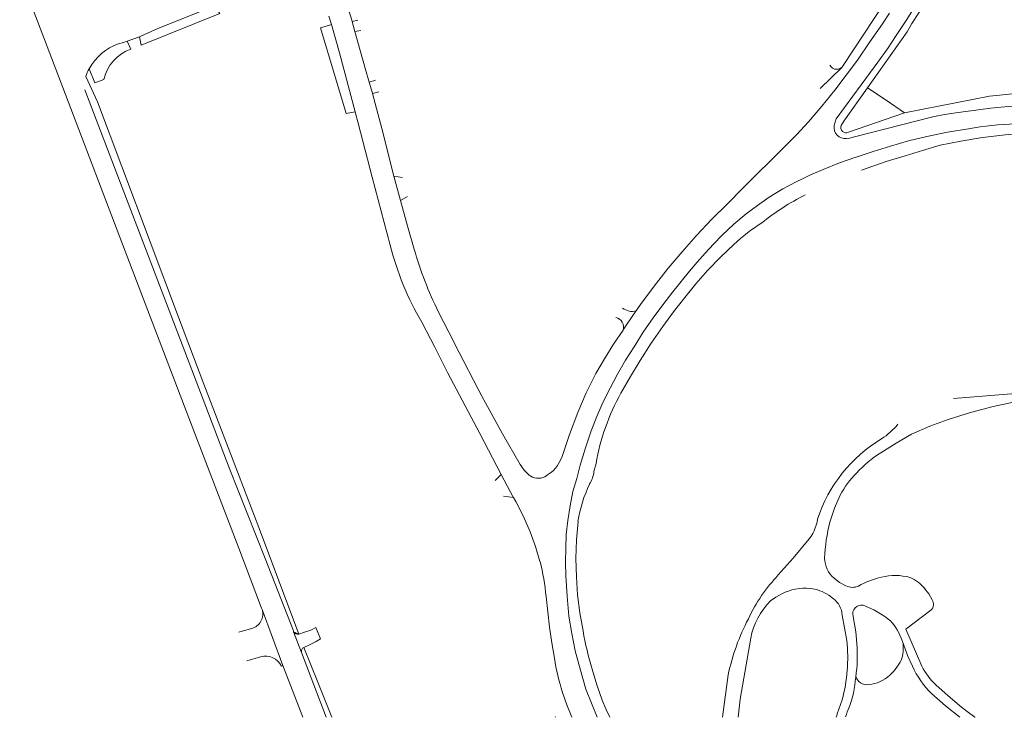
# Model space of a CAD drawing. Extents: x 145000 to 155000, y 457500 to 470000.
# Tile 7 of 256: x 145715 to 145991, y 458500 to 458695. Entities that reach past the tile are written whole.
import ezdxf

# ---------------------------------------------------------------- set-up
doc = ezdxf.new("R2010")
doc.units = 0
doc.header["$LTSCALE"] = 0.2
doc.header["$MEASUREMENT"] = 0
doc.layers.add('kant verharding', color=252, linetype='Continuous', lineweight=0)

msp = doc.modelspace()

# ---------------------------------------------------------------- linework, layer by layer
at = {"layer": 'kant verharding', "lineweight": 0, "flags": 128}
for points in [[(145972.66, 458711.13), (145971.92, 458709.64), (145969.6, 458705.05), (145968.22, 458702.5), (145966.77, 458699.99), (145963.81, 458695.34), (145960.87, 458690.91), (145958.41, 458687.09), (145955.74, 458683.42), (145944.04, 458667.55), (145943.51, 458665.64)], [(145715.36, 458706.2), (145715.97, 458706.41), (145728.22, 458674.31), (145744.91, 458630.46), (145762.75, 458583.88), (145776.76, 458547.32), (145783.13, 458530.58)], [(145952.84, 458676.26), (145963.93, 458691.87), (145965.3, 458694.27), (145969.14, 458700.21), (145972.89, 458706.22), (145972.92, 458706.26)], [(145806.05, 458702.63), (145808.48, 458694.85), (145808.5, 458694.79)], [(145748.88, 458690.54), (145749.38, 458688.16), (145771.4, 458697.07), (145769.77, 458699.05)], [(145748.88, 458690.54), (145749.28, 458690.69), (145754.02, 458692.81), (145769.77, 458699.05)], [(145946.04, 458682.49), (145957.62, 458700.04)], [(145801.98, 458696.24), (145802.69, 458693.96)], [(145888.03, 458613.78), (145888.4, 458614.31), (145889.29, 458615.58), (145893.07, 458620.72), (145897, 458625.76), (145900.9, 458630.32), (145904.89, 458634.8), (145909.2, 458639.42), (145913.7, 458643.86), (145917.78, 458648.03), (145921.94, 458652.1), (145925.67, 458655.79), (145929.41, 458659.47), (145932.93, 458663.02), (145936.32, 458666.69), (145940.09, 458671.04), (145943.69, 458675.53), (145946.82, 458679.75), (145950.01, 458683.92), (145953.52, 458689.06), (145957.05, 458694.17), (145959.02, 458697.08)], [(145809.32, 458669.47), (145806.83, 458669.02), (145799.61, 458693.04), (145801.17, 458693.5), (145802.69, 458693.96)], [(145802.69, 458693.96), (145804.97, 458686.04), (145809.32, 458669.47)], [(145808.5, 458694.79), (145810.11, 458695.13)], [(145808.5, 458694.79), (145809.27, 458692)], [(145745.5, 458689.3), (145748.88, 458690.54)], [(145809.27, 458692), (145810.94, 458692.31)], [(145809.27, 458692), (145812.22, 458681.38), (145813.26, 458677.79)], [(145745.5, 458689.3), (145744.42, 458688.9)], [(145745.5, 458689.3), (145746.5, 458687.06)], [(145735.59, 458682.72), (145734.8, 458681.54)], [(145733.91, 458679.42), (145737.15, 458672.29), (145743.95, 458654.17), (145751.89, 458633.08), (145759.86, 458612), (145766.9, 458593.23), (145774.23, 458574.29), (145782.85, 458551.89), (145793.51, 458523.28)], [(145738.93, 458678.57), (145736.41, 458677.6), (145734.8, 458681.54)], [(145939.57, 458676.02), (145945.56, 458681.86)], [(145813.26, 458677.79), (145815.05, 458678.36)], [(145813.26, 458677.79), (145814.15, 458674.68), (145814.17, 458674.59)], [(145792.01, 458524.16), (145784.11, 458544.48), (145774.04, 458569.88), (145766.71, 458589), (145748.14, 458637.54), (145739.99, 458659.03), (145733.62, 458675.7)], [(145814.17, 458674.59), (145815.98, 458675.11)], [(145814.17, 458674.59), (145816.8, 458664.88), (145820.15, 458651.53)], [(145945.49, 458665.69), (145946.18, 458666.87), (145952.84, 458676.26)], [(145952.84, 458676.26), (145958.04, 458672.73), (145963.19, 458669.24)], [(145963.19, 458669.24), (145987.05, 458673.85), (145995.3, 458674.72)], [(145946.94, 458662.02), (145947.9, 458662.11), (145948.82, 458662.39), (145971.15, 458668.14), (145974.36, 458668.75), (145977.62, 458669.21), (145982.47, 458669.91), (145987.34, 458670.5), (145992.21, 458671.01), (145995.4, 458671.19)], [(145809.32, 458669.47), (145810.14, 458666.36), (145814.07, 458651.25), (145819.14, 458632.2)], [(145963.19, 458669.24), (145947.52, 458663.82)], [(145949.66, 458656.83), (145954.42, 458658.38), (145959.25, 458659.91), (145964.29, 458661.4), (145969.43, 458662.64), (145975.24, 458663.84), (145981.13, 458664.78)], [(145951.13, 458653.19), (145958.05, 458655.59), (145963.35, 458657.15), (145968.27, 458658.68), (145973.23, 458660.13), (145978.97, 458661.32), (145985.09, 458662.36), (145992.2, 458663.11), (146000.1, 458663.57)], [(145934.41, 458650.69), (145936.69, 458651.79), (145940.44, 458653.35), (145944.99, 458655.18), (145949.6, 458656.81), (145949.66, 458656.83)], [(145820.15, 458651.53), (145822.58, 458651.08)], [(145820.15, 458651.53), (145821.98, 458644.67)], [(145877.12, 458500.08), (145875.5, 458503.98), (145873.98, 458507.92), (145872.4, 458513.22), (145870.96, 458518.58), (145870.02, 458523.42), (145869.14, 458528.27), (145868.73, 458533.95), (145868.38, 458539.62), (145868.23, 458543.45), (145868.3, 458547.33), (145868.45, 458551.21), (145868.86, 458555.13), (145869.51, 458559.17), (145870.34, 458563.19), (145871.38, 458566.88), (145872.32, 458570.61), (145873.88, 458575.39), (145875.45, 458580.16), (145876.99, 458584.18), (145878.73, 458588.12), (145880.73, 458592.14), (145882.81, 458596.1), (145885.02, 458599.97), (145887.44, 458603.71), (145890.02, 458607.78), (145892.77, 458611.79), (145895.5, 458615.47), (145898.35, 458619.11), (145900.69, 458622), (145903.02, 458624.88), (145905.12, 458627.44), (145907.34, 458629.89), (145909.73, 458632.47), (145912.16, 458635.01), (145915.37, 458638.09), (145918.83, 458640.9), (145922.03, 458643.29), (145925.28, 458645.61), (145929.1, 458647.92), (145933.04, 458650.03), (145934.41, 458650.69)], [(145821.98, 458644.67), (145824, 458645.77)], [(145821.98, 458644.67), (145823.92, 458637.84), (145825.85, 458631.02)], [(145915.43, 458632.37), (145911.66, 458628.8), (145908.06, 458625.05), (145904.79, 458621.36), (145901.67, 458617.54), (145898.54, 458613.52), (145895.5, 458609.42), (145892.27, 458604.7), (145889.15, 458599.87), (145886.41, 458595.36), (145883.77, 458590.77)], [(145832.61, 458613.59), (145835.55, 458607.83), (145838.48, 458602.08), (145843.82, 458591.84), (145844.85, 458589.94), (145845.87, 458588.05), (145850.62, 458579.34), (145855.59, 458570.75), (145856.67, 458569.17), (145858.03, 458567.83)], [(145884.36, 458608.42), (145884.59, 458608.75), (145887.52, 458613.04), (145888.03, 458613.78)], [(145827.97, 458610.64), (145831.6, 458603.61), (145835.22, 458596.57), (145844.25, 458579.41), (145850.26, 458568)], [(145867.32, 458573.04), (145869.41, 458579.2), (145871.67, 458585.29), (145874.08, 458590.8), (145876.71, 458596.22), (145879.13, 458600.37), (145881.67, 458604.44), (145884.36, 458608.42)], [(146000.1, 458589.13), (145999.54, 458589.05), (145993.78, 458588.21), (145988.05, 458587), (145981.71, 458585.34), (145975.42, 458583.35), (145970.26, 458581.5), (145965.2, 458579.26), (145960.86, 458576.73), (145956.54, 458574.06)], [(145976.96, 458589.25), (146000.1, 458591.13)], [(145876.79, 458571.08), (145876.22, 458568.77)], [(145848.59, 458566.31), (145850.26, 458568)], [(145850.26, 458568), (145853.6, 458561.66), (145853.66, 458561.54)], [(145850.84, 458561.95), (145853.66, 458561.54)], [(145853.66, 458561.54), (145854.32, 458560.38), (145856.46, 458556.21), (145858.37, 458551.94), (145859.87, 458547.82), (145861.1, 458543.61)], [(145945.21, 458562.22), (145943.59, 458558.5), (145942.31, 458554.66)], [(145871.75, 458554.83), (145871.34, 458549.64), (145871.18, 458544.44), (145871.28, 458539.36), (145871.63, 458534.31), (145872.27, 458529.21), (145873.18, 458524.18)], [(145927.86, 458539.86), (145932.02, 458544.56), (145936.04, 458549.37)], [(145943.46, 458538.92), (145945.03, 458537.72), (145946.79, 458536.78)], [(145968.85, 458536.04), (145969.99, 458534.52), (145970.93, 458532.87)], [(145862.8, 458533.82), (145863.33, 458529.51), (145863.76, 458525.2), (145864.46, 458520.87), (145865.17, 458516.54)], [(145928.81, 458534.56), (145927.2, 458533.63), (145925.67, 458532.56)], [(145943.31, 458533.19), (145941.98, 458534.15)], [(145783.26, 458530.22), (145783.13, 458530.58)], [(145783.13, 458530.58), (145783.26, 458530.22)], [(145951.64, 458531.4), (145954.61, 458530.07), (145957.41, 458528.42)], [(145783.26, 458530.22), (145789.1, 458514.54)], [(145947.07, 458521.5), (145945.77, 458528.63)], [(145949.95, 458519.56), (145949.56, 458523.91), (145948.82, 458528.22)], [(145970.62, 458530.01), (145963.61, 458524.68), (145968.07, 458514.29)], [(145796.93, 458524.43), (145798.27, 458525.17), (145799.6, 458522), (145798.38, 458521.24)], [(145776.7, 458523.79), (145780.26, 458524.82)], [(145792.01, 458524.16), (145792.08, 458523.95)], [(145794.32, 458518.11), (145792.08, 458523.95)], [(145792.08, 458523.95), (145793.51, 458523.28)], [(145793.51, 458523.28), (145793.58, 458523.3)], [(145793.58, 458523.3), (145795.1, 458523.81)], [(145795.1, 458523.81), (145796.93, 458524.43)], [(145961.49, 458523.84), (145962.23, 458522.16), (145962.88, 458520.44), (145964.07, 458517.34), (145965.45, 458514.31)], [(145796.33, 458520.23), (145794.98, 458519.57)], [(145794.98, 458519.57), (145798.87, 458509.85), (145802.77, 458500.08)], [(145798.38, 458521.24), (145796.33, 458520.23)], [(145920.15, 458522.14), (145917.17, 458505.03), (145916.61, 458500.08)], [(145782.84, 458516.96), (145778.97, 458515.83)], [(145794.32, 458518.11), (145801.16, 458500.08)], [(145789.1, 458514.54), (145788.69, 458514.33)], [(145789.1, 458514.54), (145794.67, 458500)], [(145875.74, 458513.46), (145877.06, 458509.08), (145878.5, 458504.79), (145879.53, 458502.38), (145880.65, 458500.08)], [(145912.24, 458500.08), (145913.82, 458511.85)], [(145972.04, 458509.04), (145975.32, 458506.07), (145978.69, 458503.24), (145980.77, 458501.6), (145982.91, 458500.06), (145983.01, 458500)], [(145867.44, 458506.94), (145868.65, 458503.48), (145870.02, 458500.08)], [(145970.77, 458506.65), (145974.64, 458503.24), (145978.73, 458500.08)], [(145944.07, 458500.08), (145944.22, 458500.52), (145944.37, 458500.96), (145945.77, 458504.86)], [(145865.35, 458500.26), (145865.44, 458500.08)], [(145946.71, 458500.09), (145946.94, 458500.82), (145947.17, 458501.54)]]:
    msp.add_lwpolyline(points, dxfattribs=at)
at = {"layer": 'kant verharding', "lineweight": 0}
for centre, radius, start, end in [((145747.49, 458675.12), 14.12, 102.5613, 147.407), ((145750.62, 458675.76), 12.03, 110.0386, 166.496), ((145944.19, 458683.51), 2.11, 207.0674, 331.1485), ((145743.12, 458676.82), 9.57, 150.4303, 164.2265), ((145946.56, 458665.1), 3.1, 170.0889, 277.051), ((145946.84, 458665.11), 1.47, 156.6099, 297.7581), ((145998.26, 458564.01), 102.21, 92.2572, 99.6502), ((145967.82, 458582.45), 71.58, 116.9636, 128.5173), ((145950.59, 458595.23), 51.14, 122.3205, 133.4386), ((145898.88, 458652.25), 82.22, 194.1104, 210.4038), ((145927.96, 458660.55), 106.29, 196.1308, 206.2223), ((145886.92, 458617.84), 4.21, 230.7249, 285.3176), ((145881.72, 458609.26), 2.77, 342.3512, 76.2056), ((145937.61, 458560.6), 61.71, 150.7325, 160.5528), ((145928.34, 458563), 52.18, 159.6504, 171.0847), ((145945.48, 458595.42), 20.79, 302.8573, 319.8874), ((145978.05, 458542.6), 41.27, 121.0545, 161.809), ((145857.53, 458576.51), 10.39, 298.0137, 340.5179), ((145975.93, 458544), 35.77, 122.819, 137.039), ((145860.61, 458571.05), 4.13, 231.4351, 295.919), ((145868.14, 458569.69), 8.13, 327.4222, 353.5282), ((145967.98, 458550.17), 25.76, 135.0307, 152.113), ((145909.76, 458548.8), 38.49, 154.6044, 170.9874), ((145927.41, 458557.03), 11.54, 318.3917, 352.2876), ((145989.89, 458542.48), 49.11, 165.6453, 177.5952), ((145948.61, 458544.77), 7.79, 181.7184, 228.6799), ((145801.36, 458528.24), 61.69, 5.1898, 14.4287), ((145962.04, 458507.44), 47.11, 136.5118, 154.6531), ((145960.87, 458518.91), 20.7, 101.4496, 120.521), ((145960.66, 458523.7), 15.99, 75.1316, 104.1386), ((145960.17, 458528.87), 11.26, 39.5398, 65.8946), ((145935.4, 458521.5), 14.63, 84.7938, 116.7721), ((145935.72, 458525.14), 10.97, 55.1691, 84.7089), ((145948.61, 458540.63), 4.26, 244.6356, 294.241), ((145939.58, 458518.52), 19.77, 134.7538, 169.4653), ((145939.53, 458528.21), 6.25, 3.8062, 52.8432), ((145951.21, 458528.94), 2.5, 79.9719, 196.7028), ((145969.2, 458531.61), 2.14, 311.6833, 36.1238), ((145779.24, 458528.92), 4.23, 283.9978, 17.8821), ((145951.54, 458519.08), 11.03, 25.5541, 57.8526), ((145974.6, 458498.95), 62.14, 152.5345, 168.0175), ((145793.22, 458524.5), 1.26, 205.8297, 283.3219), ((145946.44, 458535.96), 74.19, 189.1387, 197.6608), ((145795.37, 458518.51), 1.12, 110.0948, 200.7504), ((145899.25, 458516.87), 48.04, 345.5279, 5.5266), ((145904.43, 458517.6), 45.56, 350.5072, 2.4562), ((145953.18, 458519.4), 9.69, 339.6384, 7.5322), ((145784.14, 458512.05), 5.09, 26.7001, 104.8998), ((145920.77, 458524.62), 56.18, 188.2708, 198.342), ((145951.06, 458521.3), 12.39, 310.1836, 334.8193), ((145987.38, 458523.86), 23.92, 203.5329, 226.0152), ((145983.28, 458521.68), 16.91, 205.9327, 228.3645), ((145952.51, 458512.08), 2.95, 190.513, 283.3921), ((145952.66, 458518.23), 9.04, 273.3428, 314.9735), ((145922.05, 458512.55), 27.43, 336.3349, 354.8494)]:
    msp.add_arc(centre, radius, start, end, dxfattribs=at)

doc.saveas('drawing.dxf')
